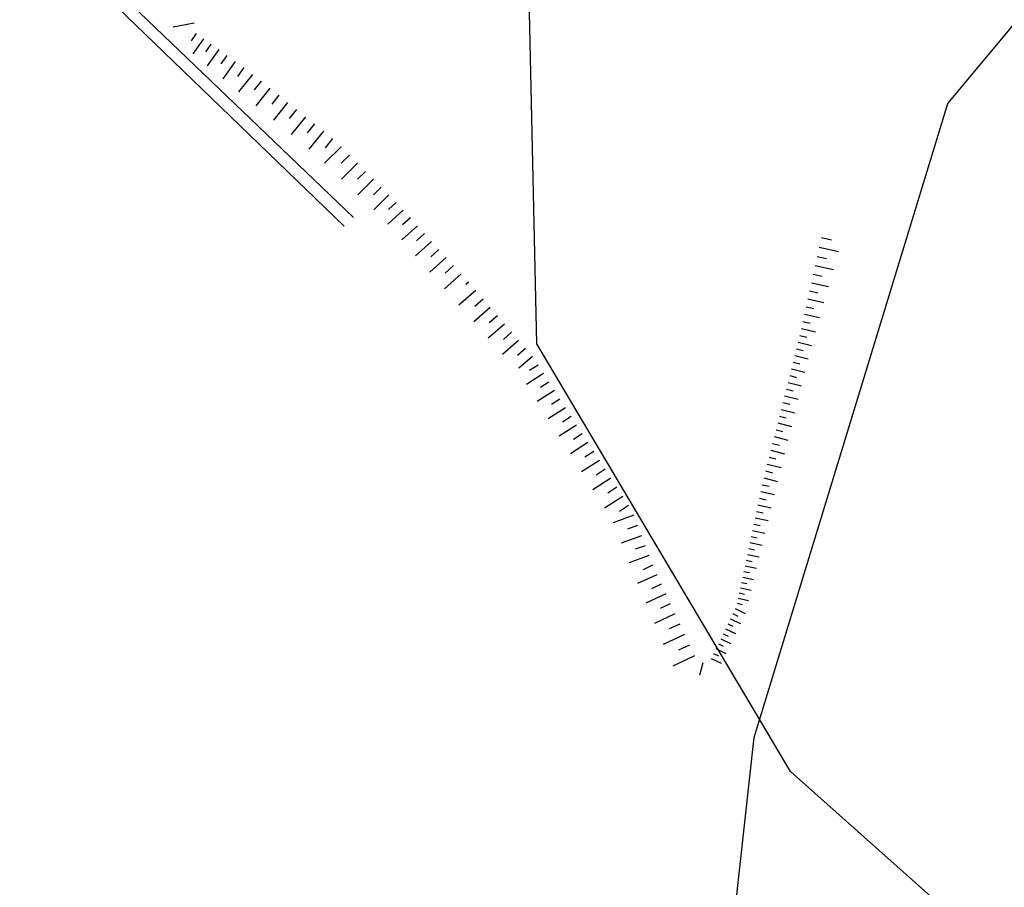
# Model space of a CAD drawing. Extents: x 7582895 to 7584772, y 6020395 to 6021139.
# Tile 3 of 49: x 7583652 to 7583732, y 6020580 to 6020650. Entities that reach past the tile are written whole.
import ezdxf

# ---------------------------------------------------------------- set-up
doc = ezdxf.new("R2010")
doc.units = 0
for name, pattern in [('1_1', [0]), ('1_OTRK', [1.75, 1.25, -0.5]), ('4_SUKP', [0]), ('4_SUWP', [0])]:
    doc.linetypes.add(name, pattern=pattern)
for name, color, linetype in [('OTR_L_1', 7, '1_OTRK'), ('SUKP_L_0', 36, '4_SUKP'), ('SUWP_L_0', 5, '4_SUWP')]:
    doc.layers.add(name, color=color, linetype=linetype)

msp = doc.modelspace()

# ---------------------------------------------------------------- linework, layer by layer
at = {"layer": 'OTR_L_1', "linetype": '1_1'}
for p, q in [((7583666.06, 6020649.98), (7583664.36, 6020649.65)), ((7583666.23, 6020649.13), (7583665.81, 6020648.54)), ((7583666.82, 6020648.71), (7583665.95, 6020647.49)), ((7583667.43, 6020648.28), (7583666.98, 6020647.64)), ((7583668.06, 6020647.83), (7583667.13, 6020646.51)), ((7583668.72, 6020647.36), (7583668.24, 6020646.68)), ((7583669.4, 6020646.88), (7583668.4, 6020645.47)), ((7583670.11, 6020646.38), (7583669.59, 6020645.64)), ((7583670.81, 6020645.82), (7583669.68, 6020644.41)), ((7583671.52, 6020645.26), (7583670.95, 6020644.55)), ((7583672.23, 6020644.69), (7583671.09, 6020643.26)), ((7583672.94, 6020644.12), (7583672.37, 6020643.4)), ((7583673.66, 6020643.54), (7583672.51, 6020642.09)), ((7583674.39, 6020642.96), (7583673.8, 6020642.24)), ((7583675.11, 6020642.38), (7583673.94, 6020640.92)), ((7583675.84, 6020641.8), (7583675.26, 6020641.06)), ((7583676.58, 6020641.21), (7583675.4, 6020639.73)), ((7583678.01, 6020639.94), (7583676.65, 6020638.59)), ((7583677.32, 6020640.61), (7583676.71, 6020639.86)), ((7583678.68, 6020639.26), (7583678.02, 6020638.59)), ((7583679.35, 6020638.59), (7583678.04, 6020637.29)), ((7583680, 6020637.93), (7583679.35, 6020637.29)), ((7583680.64, 6020637.29), (7583679.37, 6020636.03)), ((7583681.27, 6020636.65), (7583680.65, 6020636.03)), ((7583681.89, 6020636.03), (7583680.67, 6020634.81)), ((7583682.5, 6020635.41), (7583681.87, 6020634.84)), ((7583683.07, 6020634.78), (7583681.82, 6020633.65)), ((7583684.21, 6020633.52), (7583682.94, 6020632.37)), ((7583683.64, 6020634.15), (7583683.01, 6020633.58)), ((7583684.79, 6020632.89), (7583684.14, 6020632.3)), ((7583685.37, 6020632.24), (7583684.07, 6020631.07)), ((7583717.06, 6020632.56), (7583717.87, 6020632.38)), ((7583685.96, 6020631.59), (7583685.3, 6020631)), ((7583716.89, 6020631.78), (7583718.46, 6020631.43)), ((7583686.55, 6020630.94), (7583685.23, 6020629.74)), ((7583716.72, 6020631.02), (7583717.48, 6020630.85)), ((7583687.76, 6020629.61), (7583686.41, 6020628.39)), ((7583687.15, 6020630.27), (7583686.48, 6020629.67)), ((7583716.4, 6020629.57), (7583717.12, 6020629.41)), ((7583716.56, 6020630.28), (7583718.03, 6020629.96)), ((7583688.37, 6020628.93), (7583688.15, 6020628.74)), ((7583716.25, 6020628.88), (7583717.64, 6020628.57)), ((7583688.96, 6020628.24), (7583687.58, 6020627.05)), ((7583716.1, 6020628.21), (7583716.78, 6020628.06)), ((7583689.56, 6020627.55), (7583688.87, 6020626.96)), ((7583715.96, 6020627.56), (7583717.26, 6020627.27)), ((7583690.14, 6020626.86), (7583688.79, 6020625.7)), ((7583715.69, 6020626.32), (7583716.91, 6020626.05)), ((7583715.82, 6020626.93), (7583716.45, 6020626.79)), ((7583691.3, 6020625.51), (7583689.97, 6020624.37)), ((7583690.73, 6020626.18), (7583690.05, 6020625.61)), ((7583715.56, 6020625.72), (7583716.15, 6020625.59)), ((7583691.87, 6020624.85), (7583691.21, 6020624.28)), ((7583715.43, 6020625.15), (7583716.58, 6020624.9)), ((7583692.44, 6020624.19), (7583691.13, 6020623.06)), ((7583715.18, 6020624.05), (7583716.26, 6020623.77)), ((7583715.31, 6020624.59), (7583715.87, 6020624.47)), ((7583693, 6020623.53), (7583692.35, 6020622.98)), ((7583715.04, 6020623.51), (7583715.59, 6020623.37)), ((7583693.56, 6020622.88), (7583692.46, 6020621.95)), ((7583714.77, 6020622.42), (7583715.31, 6020622.28)), ((7583714.91, 6020622.96), (7583715.99, 6020622.69)), ((7583694.03, 6020622.18), (7583693.34, 6020621.74)), ((7583714.63, 6020621.88), (7583715.72, 6020621.6)), ((7583694.47, 6020621.5), (7583693.09, 6020620.61)), ((7583694.91, 6020620.81), (7583694.22, 6020620.36)), ((7583714.35, 6020620.78), (7583715.45, 6020620.5)), ((7583714.49, 6020621.33), (7583715.04, 6020621.19)), ((7583695.36, 6020620.12), (7583693.96, 6020619.22)), ((7583714.21, 6020620.23), (7583714.76, 6020620.1)), ((7583695.8, 6020619.42), (7583695.11, 6020618.97)), ((7583713.93, 6020619.14), (7583714.48, 6020619)), ((7583714.07, 6020619.69), (7583715.17, 6020619.41)), ((7583696.26, 6020618.72), (7583694.85, 6020617.82)), ((7583713.79, 6020618.58), (7583714.89, 6020618.3)), ((7583696.71, 6020618.02), (7583696, 6020617.56)), ((7583713.65, 6020618.03), (7583714.2, 6020617.89)), ((7583697.16, 6020617.31), (7583695.74, 6020616.4)), ((7583713.37, 6020616.92), (7583713.92, 6020616.78)), ((7583713.51, 6020617.48), (7583714.62, 6020617.2)), ((7583697.62, 6020616.6), (7583696.91, 6020616.14)), ((7583713.23, 6020616.37), (7583714.34, 6020616.09)), ((7583698.08, 6020615.89), (7583696.65, 6020614.96)), ((7583698.55, 6020615.17), (7583697.83, 6020614.7)), ((7583712.95, 6020615.26), (7583714.06, 6020614.97)), ((7583713.09, 6020615.81), (7583713.64, 6020615.67)), ((7583699.01, 6020614.44), (7583697.56, 6020613.51)), ((7583712.8, 6020614.7), (7583713.36, 6020614.56)), ((7583699.48, 6020613.72), (7583698.75, 6020613.25)), ((7583712.52, 6020613.58), (7583713.08, 6020613.44)), ((7583712.66, 6020614.14), (7583713.78, 6020613.85)), ((7583699.95, 6020612.99), (7583698.48, 6020612.04)), ((7583712.38, 6020613.02), (7583713.5, 6020612.73)), ((7583700.43, 6020612.25), (7583699.69, 6020611.77)), ((7583712.13, 6020611.9), (7583713.24, 6020611.67)), ((7583712.25, 6020612.46), (7583712.81, 6020612.34)), ((7583700.91, 6020611.51), (7583699.42, 6020610.55)), ((7583712.02, 6020611.36), (7583712.56, 6020611.24)), ((7583701.38, 6020610.77), (7583700.64, 6020610.29)), ((7583711.9, 6020610.82), (7583712.98, 6020610.59)), ((7583701.81, 6020609.99), (7583700.12, 6020609.37)), ((7583711.68, 6020609.77), (7583712.72, 6020609.55)), ((7583711.79, 6020610.29), (7583712.32, 6020610.18)), ((7583702.12, 6020609.15), (7583701.29, 6020608.84)), ((7583711.46, 6020608.75), (7583712.47, 6020608.53)), ((7583711.57, 6020609.25), (7583712.08, 6020609.15)), ((7583702.42, 6020608.32), (7583700.79, 6020607.72)), ((7583711.35, 6020608.25), (7583711.85, 6020608.14)), ((7583702.72, 6020607.5), (7583701.92, 6020607.21)), ((7583711.15, 6020607.28), (7583711.63, 6020607.17)), ((7583711.25, 6020607.76), (7583712.23, 6020607.55)), ((7583703.02, 6020606.7), (7583701.44, 6020606.11)), ((7583710.95, 6020606.33), (7583711.42, 6020606.23)), ((7583711.05, 6020606.8), (7583712, 6020606.6)), ((7583703.32, 6020605.91), (7583702.56, 6020605.55)), ((7583710.85, 6020605.87), (7583711.77, 6020605.67)), ((7583703.67, 6020605.15), (7583702.12, 6020604.43)), ((7583710.66, 6020604.96), (7583711.55, 6020604.77)), ((7583710.75, 6020605.41), (7583711.21, 6020605.32)), ((7583704.03, 6020604.37), (7583703.24, 6020604.01)), ((7583710.47, 6020604.09), (7583711.34, 6020603.9)), ((7583710.56, 6020604.52), (7583711, 6020604.43)), ((7583704.4, 6020603.59), (7583702.79, 6020602.84)), ((7583710.29, 6020603.24), (7583711.13, 6020603.06)), ((7583710.38, 6020603.66), (7583710.81, 6020603.57)), ((7583704.77, 6020602.78), (7583703.95, 6020602.4)), ((7583710.05, 6020602.39), (7583710.87, 6020602)), ((7583710.2, 6020602.82), (7583710.62, 6020602.73)), ((7583705.15, 6020601.97), (7583703.48, 6020601.19)), ((7583709.65, 6020601.57), (7583710.47, 6020601.17)), ((7583709.85, 6020601.98), (7583710.26, 6020601.78)), ((7583705.54, 6020601.13), (7583704.69, 6020600.74)), ((7583709.26, 6020600.75), (7583710.08, 6020600.36)), ((7583709.46, 6020601.16), (7583709.87, 6020600.96)), ((7583705.93, 6020600.28), (7583704.2, 6020599.48)), ((7583708.87, 6020599.94), (7583709.68, 6020599.55)), ((7583709.07, 6020600.34), (7583709.47, 6020600.15)), ((7583706.33, 6020599.42), (7583705.45, 6020599.01)), ((7583708.49, 6020599.14), (7583709.29, 6020598.75)), ((7583708.68, 6020599.54), (7583709.08, 6020599.34)), ((7583706.74, 6020598.54), (7583704.98, 6020597.72)), ((7583708.11, 6020598.34), (7583708.9, 6020597.96)), ((7583708.3, 6020598.74), (7583708.7, 6020598.55)), ((7583707.42, 6020597.97), (7583707.14, 6020596.99))]:
    msp.add_line(p, q, dxfattribs=at)
at = {"layer": 'SUKP_L_0', "linetype": '4_SUKP'}
for p, q in [((7583727.33, 6020643.44), (7583742.61, 6020661.78)), ((7583652.45, 6020659.66), (7583679.03, 6020634.19)), ((7583651.88, 6020658.97), (7583678.26, 6020633.47)), ((7583711.59, 6020591.91), (7583727.33, 6020643.44)), ((7583706.25, 6020543.01), (7583711.59, 6020591.91))]:
    msp.add_line(p, q, dxfattribs=at)
at = {"layer": 'SUWP_L_0', "linetype": '4_SUWP'}
for p, q in [((7583693.92, 6020623.92), (7583692.56, 6020685.77)), ((7583714.55, 6020589.15), (7583693.92, 6020623.92)), ((7583741.9, 6020564.83), (7583714.55, 6020589.15))]:
    msp.add_line(p, q, dxfattribs=at)

doc.saveas('drawing.dxf')
